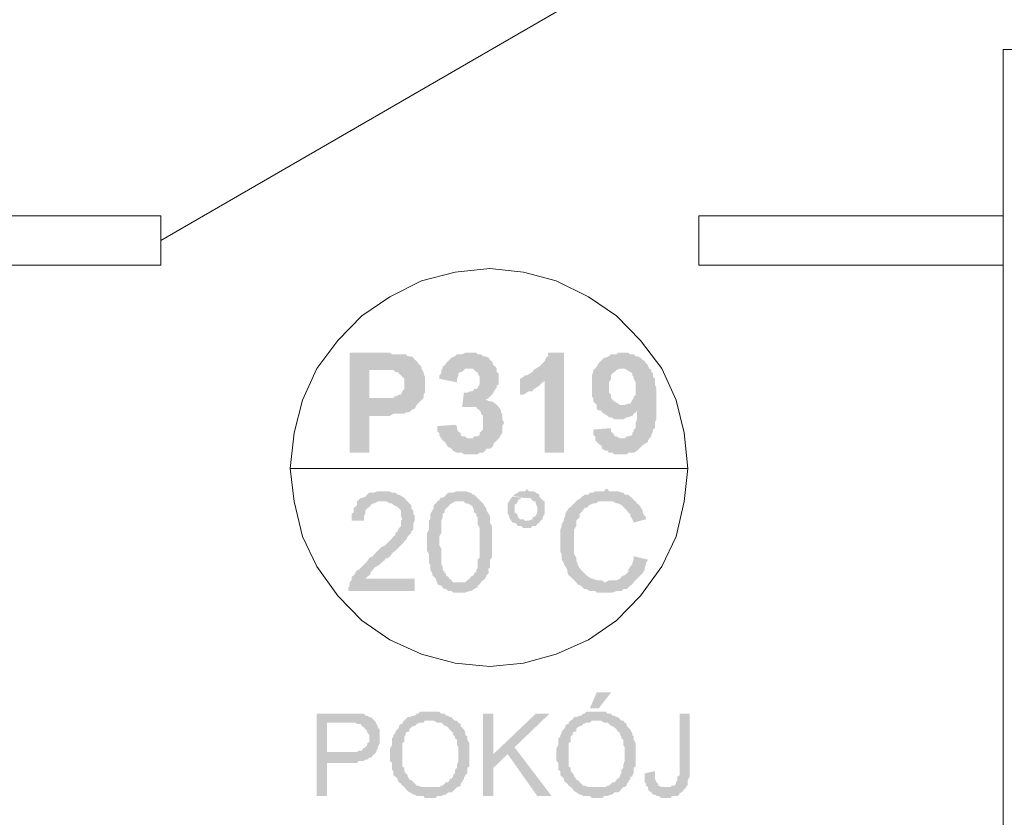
# Model space of a CAD drawing. Header units: millimetres. Extents: x 16 to 647, y 3 to 417.
# Tile 13 of 80: x 227 to 251, y 55 to 75. Entities that reach past the tile are written whole.
import ezdxf

# ---------------------------------------------------------------- set-up
doc = ezdxf.new("R2010")
doc.units = ezdxf.units.MM
doc.header["$MEASUREMENT"] = 0
doc.layers.get('0').update_dxf_attribs({"linetype": 'CONTINUOUS'})

msp = doc.modelspace()

# ---------------------------------------------------------------- hatches: boundary and pattern name
for points in [[(236.004, 66.518), (235.243, 66.518), (235.243, 64.102), (235.723, 64.102), (235.723, 64.995), (236.219, 64.995), (236.302, 65.045), (236.567, 65.045), (236.6, 65.078), (236.683, 65.078), (236.732, 65.128), (236.782, 65.161), (236.815, 65.161), (236.865, 65.26), (236.898, 65.293), (236.947, 65.343), (236.98, 65.376), (235.723, 65.426), (235.723, 66.104), (235.971, 66.104), (236.98, 66.137), (236.98, 66.187), (236.947, 66.22), (236.898, 66.269), (236.865, 66.319), (236.815, 66.352), (236.782, 66.402), (236.732, 66.435), (236.65, 66.435), (236.6, 66.484), (236.269, 66.484), (236.219, 66.518), (236.104, 66.518)], [(238.139, 66.518), (238.039, 66.518), (237.957, 66.484), (237.841, 66.484), (237.791, 66.435), (237.708, 66.402), (237.659, 66.352), (237.626, 66.319), (237.576, 66.269), (237.543, 66.22), (237.493, 66.187), (237.493, 66.137), (238.221, 66.137), (238.254, 66.104), (238.304, 66.054), (238.337, 66.054), (238.337, 66.021), (238.387, 65.938), (238.387, 65.756), (238.337, 65.674), (238.304, 65.641), (238.254, 65.641), (238.221, 65.591), (238.172, 65.591), (238.089, 65.558), (238.006, 65.558), (237.957, 65.161), (237.957, 65.21), (238.172, 65.21), (238.8, 65.26), (238.767, 65.293), (238.685, 65.343), (238.635, 65.343), (238.552, 65.376), (238.519, 65.376), (238.602, 65.426), (238.635, 65.459), (238.685, 65.508), (238.718, 65.558), (238.767, 65.641), (238.8, 65.674), (238.8, 65.723), (238.85, 65.756), (238.85, 66.021), (238.8, 66.054), (238.8, 66.137), (238.767, 66.187), (238.718, 66.22), (238.685, 66.319), (238.668, 66.319), (238.635, 66.352), (238.602, 66.402), (238.519, 66.435), (238.47, 66.435), (238.42, 66.484), (238.337, 66.484), (238.304, 66.518), (238.221, 66.518)], [(240.422, 66.518), (240.041, 66.518), (240.041, 66.435), (239.992, 66.402), (239.959, 66.319), (239.909, 66.269), (239.859, 66.22), (239.826, 66.187), (239.744, 66.137), (239.694, 66.104), (239.661, 66.054), (239.611, 66.021), (239.528, 65.972), (239.479, 65.972), (239.446, 65.938), (239.363, 65.889), (239.959, 65.839), (239.959, 64.102), (240.422, 64.102)], [(241.861, 66.518), (241.729, 66.518), (241.696, 66.484), (241.564, 66.484), (241.514, 66.435), (241.431, 66.402), (241.398, 66.402), (241.348, 66.352), (241.315, 66.319), (241.266, 66.269), (241.216, 66.187), (241.183, 66.137), (241.133, 66.104), (241.133, 66.054), (241.1, 65.972), (241.1, 65.459), (241.133, 65.426), (241.133, 65.343), (241.183, 65.293), (241.216, 65.26), (241.861, 65.26), (241.779, 65.26), (241.729, 65.293), (241.646, 65.343), (241.597, 65.376), (241.597, 65.392), (241.564, 65.426), (241.564, 65.508), (241.514, 65.558), (241.514, 65.723), (241.514, 65.806), (241.564, 65.889), (241.564, 65.972), (241.597, 66.021), (241.646, 66.054), (241.696, 66.104), (241.779, 66.137), (242.49, 66.137), (242.457, 66.187), (242.457, 66.22), (242.407, 66.269), (242.374, 66.319), (242.325, 66.352), (242.275, 66.402), (242.192, 66.435), (242.159, 66.435), (242.11, 66.484), (242.027, 66.484), (241.977, 66.518), (241.894, 66.518)], [(236.98, 66.137), (235.971, 66.104), (236.302, 66.104), (236.352, 66.054), (236.401, 66.054), (236.434, 66.021), (236.484, 65.972), (236.517, 65.938), (236.567, 65.889), (236.567, 65.641), (236.517, 65.591), (236.484, 65.508), (236.434, 65.508), (236.352, 65.459), (236.335, 65.475), (236.302, 65.426), (235.723, 65.426), (236.98, 65.376), (237.03, 65.426), (237.03, 65.508), (237.063, 65.558), (237.063, 65.938), (237.03, 66.021), (237.03, 66.054)], [(237.493, 66.137), (237.46, 66.104), (237.46, 66.021), (237.411, 65.972), (237.411, 65.889), (237.841, 65.806), (237.841, 65.889), (237.874, 65.972), (237.874, 66.021), (237.924, 66.054), (237.957, 66.054), (238.006, 66.104), (238.039, 66.137), (238.139, 66.137)], [(242.49, 66.137), (241.812, 66.137), (241.894, 66.137), (241.944, 66.104), (242.027, 66.054), (242.076, 66.021), (242.076, 65.972), (242.11, 65.938), (242.11, 65.889), (242.159, 65.806), (242.159, 65.508), (242.11, 65.459), (242.11, 65.426), (242.076, 65.376), (242.027, 65.293), (241.977, 65.293), (241.894, 65.26), (241.216, 65.26), (241.216, 65.161), (241.266, 65.128), (242.192, 65.128), (242.192, 64.913), (242.159, 64.83), (242.159, 64.698), (242.11, 64.664), (242.11, 64.615), (242.076, 64.582), (242.076, 64.532), (241.977, 64.499), (241.944, 64.499), (241.894, 64.449), (241.812, 64.449), (241.183, 64.4), (241.216, 64.367), (241.266, 64.317), (241.315, 64.284), (241.348, 64.234), (241.348, 64.201), (241.431, 64.152), (241.481, 64.152), (241.514, 64.102), (241.597, 64.102), (241.646, 64.069), (241.944, 64.069), (241.977, 64.102), (242.11, 64.102), (242.192, 64.152), (242.242, 64.201), (242.275, 64.234), (242.325, 64.284), (242.374, 64.317), (242.457, 64.367), (242.457, 64.4), (242.49, 64.449), (242.54, 64.499), (242.54, 64.532), (242.573, 64.615), (242.573, 64.664), (242.622, 64.698), (242.622, 64.83), (242.656, 64.913), (242.656, 65.674), (242.622, 65.756), (242.622, 65.889), (242.573, 65.938), (242.573, 66.021), (242.54, 66.054), (242.54, 66.104)], [(239.363, 65.889), (239.363, 65.508), (239.446, 65.508), (239.528, 65.558), (239.578, 65.591), (239.661, 65.591), (239.694, 65.641), (239.744, 65.674), (239.826, 65.723), (239.859, 65.756), (239.909, 65.806), (239.959, 65.839)], [(238.8, 65.26), (238.172, 65.21), (238.304, 65.21), (238.337, 65.161), (238.387, 65.128), (238.42, 65.078), (238.42, 65.045), (238.47, 64.995), (238.47, 64.664), (238.42, 64.615), (238.387, 64.582), (238.387, 64.532), (238.337, 64.499), (238.254, 64.499), (238.221, 64.449), (238.139, 64.449), (238.8, 64.4), (238.85, 64.449), (238.9, 64.532), (238.933, 64.582), (238.933, 64.747), (238.982, 64.83), (238.966, 64.846), (238.933, 64.913), (238.933, 65.045), (238.9, 65.078), (238.9, 65.128), (238.85, 65.21)], [(241.266, 65.128), (241.315, 65.128), (241.348, 65.078), (241.398, 65.045), (241.481, 64.995), (241.514, 64.962), (241.564, 64.962), (241.646, 64.913), (241.861, 64.913), (241.944, 64.962), (241.977, 64.962), (242.076, 64.995), (242.11, 65.045), (242.159, 65.078), (242.192, 65.128)], [(237.791, 64.78), (237.361, 64.747), (237.361, 64.615), (237.411, 64.582), (237.411, 64.532), (237.46, 64.449), (237.493, 64.4), (237.543, 64.367), (237.576, 64.317), (237.626, 64.234), (237.659, 64.234), (237.708, 64.201), (237.742, 64.152), (237.841, 64.102), (237.957, 64.102), (238.006, 64.069), (238.337, 64.069), (238.387, 64.102), (238.47, 64.102), (238.519, 64.152), (238.552, 64.201), (238.635, 64.201), (238.685, 64.234), (238.718, 64.284), (238.718, 64.317), (238.767, 64.367), (238.8, 64.4), (238.139, 64.449), (238.089, 64.449), (238.039, 64.499), (237.957, 64.499), (237.924, 64.532), (237.924, 64.582), (237.874, 64.615), (237.841, 64.664), (237.841, 64.747)], [(241.564, 64.698), (241.133, 64.664), (241.133, 64.532), (241.183, 64.499), (241.183, 64.4), (241.812, 64.449), (241.779, 64.449), (241.696, 64.499), (241.646, 64.499), (241.646, 64.532), (241.597, 64.582), (241.564, 64.615)], [(236.054, 63.175), (235.922, 63.175), (235.839, 63.142), (235.723, 63.142), (235.673, 63.093), (235.624, 63.043), (235.541, 63.01), (235.508, 63.01), (235.458, 62.96), (235.425, 62.927), (235.425, 62.844), (235.376, 62.795), (235.342, 62.762), (235.342, 62.662), (235.293, 62.629), (235.293, 62.464), (235.591, 62.464), (235.591, 62.58), (235.624, 62.629), (235.624, 62.712), (235.673, 62.762), (235.723, 62.795), (235.756, 62.844), (235.806, 62.878), (235.839, 62.878), (235.922, 62.927), (236.65, 62.927), (236.6, 62.96), (236.6, 62.977), (236.567, 63.01), (236.517, 63.043), (236.434, 63.093), (236.401, 63.093), (236.352, 63.142), (236.269, 63.142), (236.186, 63.175), (236.137, 63.175)], [(237.924, 63.175), (237.841, 63.175), (237.742, 63.142), (237.626, 63.142), (237.576, 63.093), (237.543, 63.043), (237.46, 63.01), (237.444, 63.026), (237.411, 62.96), (237.361, 62.927), (238.006, 62.927), (238.039, 62.878), (238.089, 62.878), (238.172, 62.844), (238.221, 62.795), (238.254, 62.712), (238.254, 62.662), (238.304, 62.629), (238.304, 62.58), (238.337, 62.547), (238.337, 62.381), (238.387, 62.282), (238.387, 61.57), (238.337, 61.521), (238.337, 61.322), (238.304, 61.273), (238.304, 61.223), (238.254, 61.19), (238.254, 61.14), (238.221, 61.14), (238.172, 61.107), (238.139, 61.058), (238.089, 61.024), (238.039, 60.975), (237.924, 60.975), (237.361, 60.925), (237.46, 60.892), (237.493, 60.842), (237.543, 60.809), (237.576, 60.809), (237.626, 60.76), (237.708, 60.76), (237.742, 60.727), (238.039, 60.727), (238.139, 60.76), (238.172, 60.76), (238.254, 60.809), (238.304, 60.842), (238.337, 60.842), (238.337, 60.892), (238.387, 60.925), (238.42, 60.975), (238.47, 61.024), (238.519, 61.058), (238.552, 61.14), (238.602, 61.19), (238.602, 61.273), (238.585, 61.289), (238.635, 61.322), (238.635, 61.521), (238.685, 61.57), (238.685, 62.332), (238.635, 62.414), (238.635, 62.58), (238.602, 62.629), (238.552, 62.712), (238.552, 62.762), (238.519, 62.795), (238.47, 62.878), (238.453, 62.894), (238.42, 62.927), (238.387, 62.96), (238.337, 63.01), (238.304, 63.043), (238.254, 63.093), (238.221, 63.093), (238.172, 63.142), (238.139, 63.142), (238.039, 63.175), (237.957, 63.175)], [(239.528, 63.225), (239.479, 63.175), (239.363, 63.175), (239.313, 63.142), (239.231, 63.093), (239.181, 63.043), (239.181, 63.06), (239.528, 63.01), (239.611, 63.01), (239.661, 62.96), (239.694, 62.927), (239.744, 62.927), (239.744, 62.878), (239.777, 62.795), (239.777, 62.662), (239.744, 62.58), (239.694, 62.547), (239.677, 62.563), (239.661, 62.497), (239.578, 62.464), (239.528, 62.464), (239.859, 62.464), (239.909, 62.497), (239.909, 62.547), (239.959, 62.629), (239.959, 62.927), (239.909, 62.96), (239.859, 63.01), (239.826, 63.043), (239.826, 63.093), (239.744, 63.142), (239.694, 63.175), (239.578, 63.175)], [(241.481, 63.225), (241.431, 63.225), (241.398, 63.175), (241.183, 63.175), (241.133, 63.142), (241.051, 63.142), (241.018, 63.093), (240.918, 63.093), (240.885, 63.043), (240.869, 63.06), (240.836, 63.01), (240.753, 62.96), (240.72, 62.927), (240.67, 62.878), (240.637, 62.844), (240.587, 62.795), (240.538, 62.762), (240.505, 62.712), (240.455, 62.629), (240.455, 62.58), (240.422, 62.497), (240.422, 62.464), (240.372, 62.381), (240.372, 62.332), (240.339, 62.249), (240.339, 61.703), (240.372, 61.653), (240.372, 61.521), (240.422, 61.438), (240.422, 61.405), (240.455, 61.355), (240.455, 61.372), (240.505, 61.273), (240.505, 61.223), (240.538, 61.14), (240.587, 61.107), (240.637, 61.058), (240.67, 61.024), (240.72, 60.975), (241.431, 60.975), (241.398, 60.975), (241.348, 61.024), (241.216, 61.024), (241.133, 61.058), (241.1, 61.058), (241.018, 61.107), (240.968, 61.14), (240.918, 61.19), (240.885, 61.223), (240.836, 61.273), (240.802, 61.322), (240.753, 61.405), (240.753, 61.438), (240.736, 61.455), (240.72, 61.521), (240.72, 61.57), (240.67, 61.653), (240.67, 61.984), (240.67, 62.249), (240.72, 62.332), (240.72, 62.464), (240.753, 62.497), (240.802, 62.547), (240.802, 62.629), (240.836, 62.662), (240.885, 62.712), (240.918, 62.762), (241.018, 62.795), (241.001, 62.811), (241.051, 62.844), (241.133, 62.878), (241.183, 62.878), (241.266, 62.927), (242.159, 62.927), (242.11, 62.96), (242.076, 63.01), (242.027, 63.043), (241.977, 63.093), (241.894, 63.093), (241.861, 63.142), (241.812, 63.142), (241.729, 63.175), (241.514, 63.175)], [(236.65, 62.927), (236.054, 62.927), (236.137, 62.927), (236.219, 62.878), (236.269, 62.878), (236.302, 62.844), (236.401, 62.795), (236.385, 62.811), (236.434, 62.762), (236.484, 62.712), (236.484, 62.58), (236.517, 62.497), (236.484, 62.464), (236.484, 62.332), (236.434, 62.282), (236.401, 62.199), (236.352, 62.166), (236.352, 62.116), (236.302, 62.083), (236.269, 62.034), (236.219, 61.984), (236.186, 61.951), (236.137, 61.901), (236.104, 61.868), (236.004, 61.819), (235.971, 61.786), (235.888, 61.703), (235.839, 61.653), (235.806, 61.604), (235.723, 61.57), (235.673, 61.488), (235.624, 61.438), (235.591, 61.405), (235.541, 61.355), (235.508, 61.322), (235.458, 61.273), (235.425, 61.273), (235.376, 61.19), (235.342, 61.14), (235.293, 61.107), (235.293, 61.024), (235.243, 60.975), (235.243, 60.892), (235.21, 60.842), (235.21, 60.76), (236.815, 60.76), (236.815, 61.058), (235.624, 61.058), (235.673, 61.107), (235.723, 61.14), (235.756, 61.19), (235.756, 61.223), (235.806, 61.273), (235.839, 61.322), (235.888, 61.355), (235.971, 61.405), (236.004, 61.438), (236.104, 61.521), (236.087, 61.537), (236.186, 61.57), (236.219, 61.604), (236.302, 61.703), (236.352, 61.736), (236.401, 61.786), (236.434, 61.819), (236.484, 61.868), (236.517, 61.901), (236.567, 61.951), (236.55, 61.968), (236.6, 61.984), (236.65, 62.083), (236.683, 62.116), (236.732, 62.166), (236.732, 62.199), (236.782, 62.249), (236.782, 62.381), (236.815, 62.464), (236.815, 62.497), (236.815, 62.58), (236.782, 62.629), (236.782, 62.712), (236.732, 62.762), (236.732, 62.844), (236.683, 62.878)], [(237.361, 62.927), (237.328, 62.878), (237.278, 62.844), (237.278, 62.762), (237.245, 62.712), (237.196, 62.629), (237.196, 62.497), (237.162, 62.464), (237.162, 62.249), (237.113, 62.166), (237.113, 61.736), (237.162, 61.653), (237.162, 61.438), (237.196, 61.405), (237.196, 61.273), (237.245, 61.19), (237.245, 61.14), (237.278, 61.107), (237.328, 61.058), (237.328, 61.024), (237.361, 60.975), (237.361, 60.925), (237.924, 60.975), (237.742, 60.975), (237.708, 61.024), (237.659, 61.058), (237.626, 61.107), (237.576, 61.14), (237.576, 61.19), (237.543, 61.19), (237.543, 61.223), (237.493, 61.273), (237.493, 61.355), (237.46, 61.405), (237.46, 61.786), (237.411, 61.868), (237.411, 62.083), (237.46, 62.166), (237.46, 62.464), (237.493, 62.547), (237.493, 62.629), (237.543, 62.662), (237.543, 62.712), (237.576, 62.762), (237.626, 62.795), (237.659, 62.844), (237.708, 62.878), (237.791, 62.927), (237.924, 62.927)], [(239.181, 63.043), (239.148, 63.01), (239.098, 62.927), (239.065, 62.878), (239.065, 62.629), (239.098, 62.58), (239.098, 62.547), (239.148, 62.464), (239.181, 62.414), (239.231, 62.414), (239.28, 62.381), (239.313, 62.332), (239.396, 62.332), (239.446, 62.282), (239.611, 62.282), (239.661, 62.332), (239.744, 62.332), (239.777, 62.381), (239.826, 62.414), (239.859, 62.464), (239.479, 62.464), (239.446, 62.497), (239.363, 62.497), (239.313, 62.547), (239.313, 62.58), (239.28, 62.629), (239.231, 62.662), (239.231, 62.762), (239.231, 62.844), (239.28, 62.878), (239.313, 62.927), (239.313, 62.96), (239.396, 63.01), (239.528, 63.01)], [(242.159, 62.927), (241.431, 62.927), (241.597, 62.927), (241.696, 62.878), (241.729, 62.878), (241.812, 62.844), (241.861, 62.795), (241.894, 62.762), (241.944, 62.712), (241.977, 62.662), (242.027, 62.629), (242.027, 62.58), (242.076, 62.497), (242.11, 62.414), (242.407, 62.497), (242.407, 62.547), (242.374, 62.58), (242.325, 62.662), (242.325, 62.712), (242.275, 62.795), (242.242, 62.844), (242.192, 62.878)], [(242.11, 61.604), (242.11, 61.521), (242.076, 61.438), (242.076, 61.405), (242.027, 61.355), (241.977, 61.273), (241.977, 61.223), (241.944, 61.19), (241.894, 61.14), (241.861, 61.14), (241.812, 61.107), (241.779, 61.058), (241.696, 61.024), (241.514, 61.024), (241.431, 60.975), (240.72, 60.975), (240.753, 60.925), (240.836, 60.892), (240.885, 60.842), (240.918, 60.809), (240.968, 60.809), (241.051, 60.76), (241.183, 60.76), (241.216, 60.727), (241.597, 60.727), (241.696, 60.76), (241.812, 60.76), (241.861, 60.809), (241.944, 60.809), (241.977, 60.842), (242.027, 60.892), (242.076, 60.925), (242.11, 60.975), (242.159, 61.024), (242.192, 61.058), (242.242, 61.107), (242.275, 61.14), (242.325, 61.19), (242.374, 61.273), (242.374, 61.322), (242.407, 61.405), (242.407, 61.438), (242.457, 61.521)], [(241.564, 58.311), (241.216, 58.311), (241.051, 57.93), (241.266, 57.93)], [(237.196, 57.848), (236.947, 57.848), (236.898, 57.798), (236.865, 57.798), (236.815, 57.748), (236.782, 57.748), (236.683, 57.715), (236.65, 57.715), (236.6, 57.666), (236.567, 57.633), (237.278, 57.633), (237.361, 57.583), (237.46, 57.583), (237.493, 57.55), (237.543, 57.5), (237.576, 57.5), (237.626, 57.467), (237.659, 57.418), (237.708, 57.368), (237.742, 57.335), (237.742, 57.285), (237.791, 57.252), (237.791, 57.202), (237.841, 57.169), (237.841, 57.037), (237.874, 56.987), (237.874, 56.656), (237.841, 56.574), (237.841, 56.491), (237.791, 56.441), (237.791, 56.359), (237.742, 56.309), (237.742, 56.276), (237.708, 56.226), (237.659, 56.226), (237.659, 56.193), (237.626, 56.144), (237.576, 56.144), (237.543, 56.11), (237.493, 56.061), (237.46, 56.061), (237.411, 56.028), (237.196, 56.028), (237.874, 56.028), (237.924, 56.061), (237.924, 56.11), (237.957, 56.144), (238.006, 56.226), (238.006, 56.276), (238.039, 56.276), (238.039, 56.309), (238.089, 56.359), (238.089, 56.491), (238.139, 56.524), (238.139, 57.087), (238.089, 57.169), (238.089, 57.252), (238.039, 57.285), (238.039, 57.335), (238.039, 57.351), (238.006, 57.418), (237.957, 57.467), (237.924, 57.5), (237.924, 57.55), (237.874, 57.583), (237.841, 57.633), (237.791, 57.633), (237.742, 57.666), (237.708, 57.715), (237.659, 57.715), (237.626, 57.748), (237.576, 57.748), (237.543, 57.798), (237.46, 57.798), (237.411, 57.848), (237.245, 57.848)], [(241.216, 57.848), (240.968, 57.848), (240.918, 57.798), (240.885, 57.798), (240.836, 57.748), (240.802, 57.748), (240.72, 57.715), (240.67, 57.715), (240.637, 57.666), (240.587, 57.633), (241.315, 57.633), (241.398, 57.583), (241.481, 57.583), (241.514, 57.55), (241.564, 57.5), (241.597, 57.5), (241.646, 57.467), (241.696, 57.418), (241.729, 57.368), (241.779, 57.335), (241.779, 57.285), (241.812, 57.252), (241.812, 57.202), (241.861, 57.169), (241.861, 57.037), (241.894, 56.987), (241.894, 56.656), (241.861, 56.574), (241.861, 56.491), (241.812, 56.441), (241.812, 56.359), (241.779, 56.309), (241.779, 56.276), (241.729, 56.226), (241.696, 56.226), (241.696, 56.193), (241.646, 56.144), (241.597, 56.144), (241.564, 56.11), (241.514, 56.061), (241.481, 56.061), (241.431, 56.028), (241.216, 56.028), (241.894, 56.028), (241.944, 56.061), (241.944, 56.11), (241.977, 56.144), (242.027, 56.226), (242.027, 56.276), (242.076, 56.276), (242.076, 56.309), (242.11, 56.359), (242.11, 56.491), (242.159, 56.524), (242.159, 57.087), (242.11, 57.169), (242.11, 57.252), (242.076, 57.285), (242.076, 57.335), (242.06, 57.351), (242.027, 57.418), (241.977, 57.467), (241.944, 57.5), (241.944, 57.55), (241.894, 57.583), (241.861, 57.633), (241.812, 57.633), (241.779, 57.666), (241.729, 57.715), (241.696, 57.715), (241.646, 57.748), (241.597, 57.748), (241.564, 57.798), (241.481, 57.798), (241.431, 57.848), (241.266, 57.848)], [(235.21, 57.798), (234.449, 57.798), (234.449, 55.813), (234.697, 55.813), (234.697, 56.607), (235.425, 56.607), (235.458, 56.656), (235.591, 56.656), (235.624, 56.69), (235.673, 56.69), (235.723, 56.739), (235.756, 56.739), (235.806, 56.789), (235.789, 56.789), (235.839, 56.822), (234.697, 56.872), (234.697, 57.583), (235.888, 57.583), (235.839, 57.633), (235.806, 57.666), (235.756, 57.715), (235.723, 57.715), (235.673, 57.748), (235.624, 57.748), (235.591, 57.798), (235.293, 57.798)], [(236.567, 57.633), (236.517, 57.583), (236.517, 57.55), (236.484, 57.55), (236.434, 57.5), (236.434, 57.467), (236.401, 57.418), (236.352, 57.368), (236.352, 57.335), (236.302, 57.285), (236.302, 57.252), (236.269, 57.202), (236.269, 57.037), (236.219, 56.954), (236.219, 56.789), (236.219, 56.656), (236.269, 56.607), (236.269, 56.441), (236.302, 56.408), (236.302, 56.309), (236.352, 56.276), (236.335, 56.292), (236.401, 56.226), (236.401, 56.193), (236.434, 56.144), (236.484, 56.11), (236.517, 56.061), (236.567, 56.028), (236.6, 55.978), (236.65, 55.928), (236.683, 55.895), (236.683, 55.912), (236.782, 55.846), (236.815, 55.846), (236.865, 55.813), (237.03, 55.813), (237.063, 55.763), (237.328, 55.763), (237.361, 55.813), (237.46, 55.813), (237.543, 55.846), (237.576, 55.846), (237.626, 55.895), (237.708, 55.895), (237.742, 55.928), (237.791, 55.978), (237.841, 56.028), (236.98, 56.028), (236.898, 56.061), (236.865, 56.061), (236.815, 56.11), (236.782, 56.144), (236.732, 56.193), (236.683, 56.193), (236.683, 56.226), (236.65, 56.276), (236.65, 56.309), (236.6, 56.359), (236.567, 56.408), (236.567, 56.491), (236.517, 56.524), (236.517, 57.087), (236.567, 57.12), (236.567, 57.252), (236.6, 57.285), (236.6, 57.335), (236.65, 57.368), (236.683, 57.368), (236.683, 57.418), (236.732, 57.467), (236.782, 57.5), (236.815, 57.5), (236.865, 57.55), (236.947, 57.583), (237.03, 57.583), (237.063, 57.633), (237.196, 57.633)], [(238.718, 57.798), (238.47, 57.798), (238.47, 55.813), (238.718, 55.813), (238.718, 56.822)], [(240.074, 57.798), (239.744, 57.798), (238.718, 56.822), (238.718, 56.491), (239.065, 56.822), (239.231, 56.987)], [(240.587, 57.633), (240.538, 57.583), (240.538, 57.55), (240.505, 57.55), (240.455, 57.5), (240.455, 57.467), (240.422, 57.418), (240.372, 57.368), (240.372, 57.335), (240.339, 57.285), (240.339, 57.252), (240.29, 57.202), (240.29, 57.037), (240.24, 56.954), (240.24, 56.789), (240.24, 56.656), (240.29, 56.607), (240.29, 56.441), (240.339, 56.408), (240.339, 56.309), (240.372, 56.276), (240.356, 56.292), (240.422, 56.226), (240.422, 56.193), (240.455, 56.144), (240.505, 56.11), (240.538, 56.061), (240.587, 56.028), (240.637, 55.978), (240.67, 55.928), (240.72, 55.895), (240.703, 55.912), (240.802, 55.846), (240.836, 55.846), (240.885, 55.813), (241.051, 55.813), (241.1, 55.763), (241.348, 55.763), (241.398, 55.813), (241.481, 55.813), (241.564, 55.846), (241.597, 55.846), (241.646, 55.895), (241.729, 55.895), (241.779, 55.928), (241.812, 55.978), (241.861, 56.028), (241.018, 56.028), (240.918, 56.061), (240.885, 56.061), (240.836, 56.11), (240.802, 56.144), (240.753, 56.193), (240.72, 56.193), (240.72, 56.226), (240.67, 56.276), (240.67, 56.309), (240.637, 56.359), (240.587, 56.408), (240.587, 56.491), (240.538, 56.524), (240.538, 57.087), (240.587, 57.12), (240.587, 57.252), (240.637, 57.285), (240.637, 57.335), (240.67, 57.368), (240.72, 57.368), (240.72, 57.418), (240.753, 57.467), (240.802, 57.5), (240.836, 57.5), (240.885, 57.55), (240.968, 57.583), (241.051, 57.583), (241.1, 57.633), (241.216, 57.633)], [(243.466, 57.798), (243.218, 57.798), (243.218, 56.309), (243.168, 56.276), (243.168, 56.193), (243.135, 56.144), (243.135, 56.11), (243.086, 56.061), (243.036, 56.061), (243.003, 56.028), (242.92, 56.028), (243.384, 56.028), (243.384, 56.061), (243.417, 56.061), (243.417, 56.193), (243.466, 56.276), (243.466, 56.441)], [(235.888, 57.583), (235.21, 57.583), (235.376, 57.583), (235.425, 57.55), (235.508, 57.55), (235.541, 57.5), (235.591, 57.467), (235.624, 57.418), (235.624, 57.434), (235.673, 57.368), (235.673, 57.335), (235.723, 57.285), (235.723, 57.202), (235.723, 57.12), (235.673, 57.087), (235.673, 57.037), (235.624, 56.987), (235.591, 56.954), (235.574, 56.971), (235.541, 56.905), (235.458, 56.905), (235.425, 56.872), (234.697, 56.872), (235.839, 56.822), (235.888, 56.872), (235.888, 56.905), (235.922, 56.954), (235.922, 56.987), (235.971, 57.087), (235.971, 57.252), (235.971, 57.418), (235.922, 57.467), (235.922, 57.5), (235.888, 57.55)], [(239.231, 56.987), (239.065, 56.822), (239.777, 55.813), (240.124, 55.813)], [(242.622, 56.408), (242.374, 56.359), (242.374, 56.144), (242.407, 56.11), (242.407, 56.061), (242.457, 56.028), (242.457, 55.978), (242.49, 55.928), (242.474, 55.945), (242.54, 55.895), (242.573, 55.846), (242.622, 55.846), (242.656, 55.813), (242.705, 55.813), (242.788, 55.763), (243.003, 55.763), (243.036, 55.813), (243.168, 55.813), (243.218, 55.846), (243.202, 55.862), (243.251, 55.895), (243.301, 55.928), (243.334, 55.978), (243.384, 56.028), (242.788, 56.028), (242.705, 56.061), (242.705, 56.11), (242.689, 56.11), (242.656, 56.144), (242.656, 56.16), (242.622, 56.226), (242.622, 56.309)]]:
    msp.add_hatch(color=7).paths.add_polyline_path(points)

# ---------------------------------------------------------------- linework, layer by layer
at = {"color": 252, "linetype": 'Continuous', "lineweight": 18, "true_color": 0x989898}
for points in [[(230.677, 69.231), (241.944, 75.75)], [(251.044, 73.847), (252.285, 73.847), (252.285, 40.475)], [(251.044, 73.847), (251.044, 40.475)], [(227.07, 69.827), (230.677, 69.827)], [(227.07, 68.635), (230.677, 68.635), (230.677, 69.827)], [(243.681, 69.827), (243.681, 68.635), (251.044, 68.635)], [(243.681, 69.827), (251.044, 69.827)]]:
    msp.add_lwpolyline(points, dxfattribs=at)
at = {"color": 7, "linetype": 'Continuous', "lineweight": 20}
msp.add_lwpolyline([(243.417, 63.721), (243.334, 64.582), (243.135, 65.376), (242.788, 66.137), (242.275, 66.815), (241.696, 67.411), (241.018, 67.874), (240.24, 68.255), (239.446, 68.47), (238.635, 68.553), (237.791, 68.47), (236.98, 68.255), (236.219, 67.874), (235.541, 67.411), (234.962, 66.815), (234.449, 66.137), (234.102, 65.376), (233.903, 64.582), (233.804, 63.721), (233.903, 62.927), (234.102, 62.083), (234.449, 61.355), (234.962, 60.644), (235.541, 60.048), (236.219, 59.585), (236.98, 59.238), (237.791, 59.022), (238.635, 58.94), (239.446, 59.022), (240.24, 59.238), (241.018, 59.585), (241.696, 60.048), (242.275, 60.644), (242.788, 61.355), (243.135, 62.083), (243.334, 62.927)], close=True, dxfattribs=at)
msp.add_lwpolyline([(233.804, 63.721), (243.417, 63.721), (243.417, 63.721)], dxfattribs=at)

doc.saveas('drawing.dxf')
